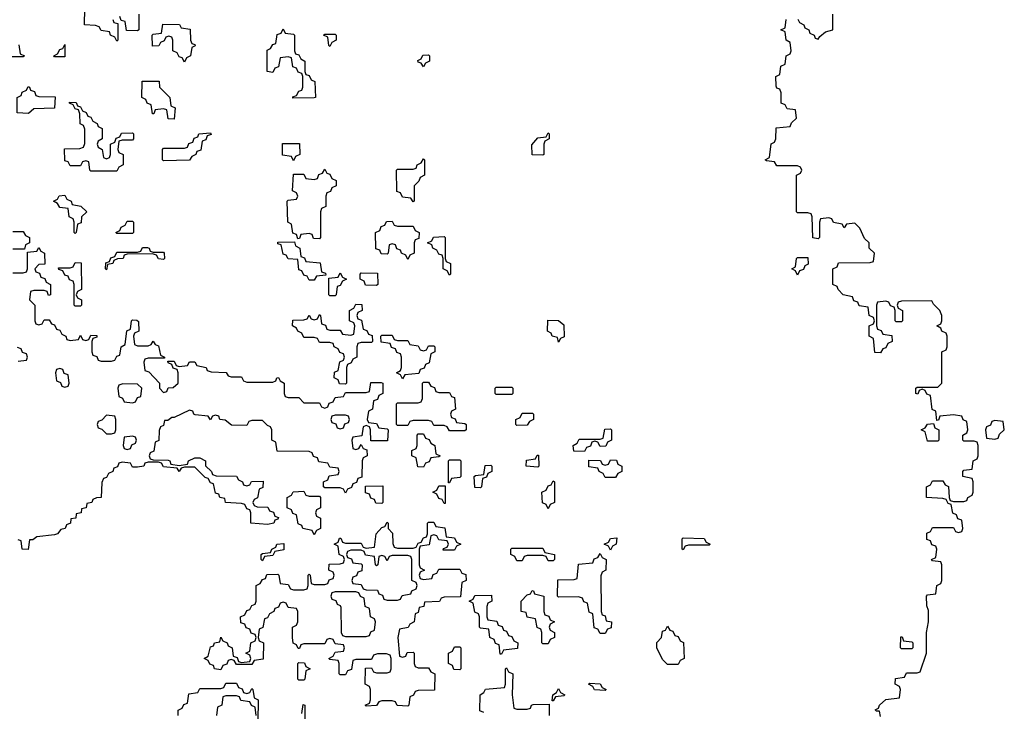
# Model space of a CAD drawing. Header units: inches. Extents: x 2773267 to 2867901, y 875810 to 985774.
# Tile 52 of 60: x 2803716 to 2807506, y 964926 to 967589. Entities that reach past the tile are written whole.
import ezdxf

# ---------------------------------------------------------------- set-up
doc = ezdxf.new("R2010")
doc.units = ezdxf.units.IN
doc.header["$MEASUREMENT"] = 0
doc.layers.add('C8906', color=7, linetype='Continuous')

msp = doc.modelspace()

# ---------------------------------------------------------------- linework, layer by layer
at = {"layer": 'C8906', "color": 6}
for points in [[(2804074, 967590), (2804078, 967578), (2804094, 967574), (2804094, 967510), (2804090, 967506), (2804082, 967522), (2804066, 967530), (2804062, 967542), (2804030, 967548), (2804022, 967562), (2804007.3, 967567.3), (2803966, 967570), (2803967.3, 967632.7)], [(2804174, 967610), (2804174, 967550), (2804170, 967546), (2804127.3, 967547.3), (2804122, 967582), (2804106, 967586), (2804102, 967602)], [(2807030, 964906), (2807026, 964926), (2807014, 964926), (2807008.4, 964931.6), (2807022, 964938), (2807026, 964950), (2807050, 964972), (2807102, 964978), (2807106, 965010), (2807102, 965022), (2807086, 965030), (2807087.3, 965052.7), (2807122, 965058), (2807130, 965074), (2807170, 965074), (2807182, 965078), (2807206, 965150), (2807206, 965230), (2807214, 965270), (2807214, 965314), (2807208.4, 965331.6), (2807206, 965370), (2807210, 965374), (2807242, 965378), (2807246, 965410), (2807262, 965418), (2807266, 965430), (2807266, 965490), (2807262, 965502), (2807230, 965506), (2807226, 965510), (2807242, 965518), (2807246, 965550), (2807242, 965562), (2807227.3, 965567.3), (2807222, 965582), (2807207.3, 965587.3), (2807208.4, 965611.6), (2807222, 965618), (2807230, 965634), (2807310, 965634), (2807318, 965618), (2807330, 965614), (2807342, 965618), (2807346, 965630), (2807342, 965662), (2807327.3, 965667.3), (2807322, 965682), (2807308.4, 965688.4), (2807302, 965722), (2807290, 965726), (2807282, 965742), (2807270, 965746), (2807206, 965750), (2807206, 965790), (2807222, 965798), (2807230, 965814), (2807270, 965814), (2807278, 965798), (2807291.6, 965791.6), (2807294, 965750), (2807298, 965738), (2807310, 965734), (2807350, 965734), (2807362, 965738), (2807366, 965750), (2807382, 965758), (2807386, 965770), (2807386, 965810), (2807382, 965822), (2807346, 965830), (2807346, 965850), (2807350, 965854), (2807382, 965858), (2807386, 965890), (2807402, 965898), (2807406, 965910), (2807406, 965950), (2807402, 965962), (2807390, 965966), (2807350, 965966), (2807346, 965970), (2807346, 965990), (2807362, 965998), (2807366, 966010), (2807362, 966042), (2807348, 966048), (2807342, 966062), (2807310, 966068), (2807258, 966062), (2807252.7, 966047.3), (2807246, 966046), (2807242, 966082), (2807228.4, 966088.4), (2807222, 966142), (2807207.3, 966147.3), (2807202, 966162), (2807190, 966166), (2807178, 966162), (2807172.7, 966147.3), (2807166, 966150), (2807166, 966170), (2807170, 966174), (2807250, 966174), (2807266, 966190), (2807266, 966310), (2807282, 966318), (2807286, 966330), (2807286, 966370), (2807282, 966382), (2807266, 966390), (2807262, 966402), (2807246, 966410), (2807262, 966418), (2807266, 966430), (2807266, 966450), (2807258, 966470), (2807234, 966494), (2807227.3, 966507.3), (2807110, 966506), (2807098, 966502), (2807094, 966490), (2807098, 966478), (2807114, 966470), (2807114, 966430), (2807110, 966426), (2807090, 966426), (2807086, 966430), (2807086, 966470), (2807082, 966482), (2807067.3, 966487.3), (2807062, 966502), (2807050, 966506), (2807018, 966502), (2807014, 966490), (2807014, 966410), (2807018, 966398), (2807032, 966392), (2807038, 966378), (2807072.7, 966372.7), (2807074, 966350), (2807058, 966342), (2807050, 966326), (2807038, 966322), (2807030, 966306), (2807007.3, 966307.3), (2807002, 966362), (2806986, 966370), (2806986, 966410), (2807002, 966418), (2807006, 966430), (2807002, 966442), (2806986, 966450), (2806982, 966482), (2806947.3, 966487.3), (2806942, 966502), (2806927.3, 966507.3), (2806922, 966522), (2806886, 966530), (2806866, 966550), (2806862, 966562), (2806846, 966570), (2806846, 966630), (2806862, 966638), (2806867.3, 966652.7), (2806990, 966654), (2807002, 966658), (2807006, 966690), (2806986, 966710), (2806986, 966730), (2806967.3, 966747.3), (2806950, 966786), (2806930, 966806), (2806898, 966802), (2806890, 966788), (2806882, 966802), (2806848.4, 966808.4), (2806842, 966822), (2806830, 966826), (2806798, 966822), (2806794, 966810), (2806794, 966750), (2806790, 966746), (2806768.9, 966748.9), (2806766, 966830), (2806762, 966842), (2806750, 966846), (2806710, 966846), (2806706, 966850), (2806706, 966990), (2806722, 966998), (2806726, 967010), (2806722, 967022), (2806710, 967026), (2806630, 967026), (2806622, 967042), (2806590, 967046), (2806586, 967050), (2806602, 967058), (2806608.4, 967111.6), (2806622, 967118), (2806626, 967130), (2806627.3, 967172.7), (2806682, 967178), (2806687.3, 967192.7), (2806706, 967210), (2806702, 967242), (2806670, 967246), (2806662, 967262), (2806647.3, 967267.3), (2806647.3, 967307.3), (2806642, 967322), (2806630, 967326), (2806627.3, 967332.7), (2806626, 967370), (2806642, 967378), (2806646, 967410), (2806662, 967418), (2806666, 967450), (2806682, 967458), (2806686, 967470), (2806682, 967502), (2806666, 967510), (2806662, 967542), (2806646, 967550), (2806662, 967558), (2806666, 967590)], [(2806711.6, 967591.6), (2806718, 967578), (2806734, 967570), (2806738, 967558), (2806754, 967550), (2806758, 967538), (2806774, 967530), (2806778, 967518), (2806790, 967514), (2806795.3, 967524.7), (2806818, 967542), (2806846, 967550), (2806846, 967610)], [(2803712.7, 967492.7), (2803718, 967458), (2803734, 967450), (2803730, 967446), (2803650, 967446)], [(2803690, 966774), (2803730, 966774), (2803738, 966758), (2803754, 966750), (2803754, 966730), (2803738, 966722), (2803734, 966706), (2803690, 966706)], [(2803690, 966614), (2803730, 966614), (2803742, 966618), (2803746, 966630), (2803746, 966694), (2803782, 966698), (2803790, 966712), (2803798, 966698), (2803812, 966690), (2803812.7, 966647.3), (2803790, 966646), (2803774, 966630), (2803778, 966618), (2803792.7, 966612.7), (2803798, 966598), (2803812.7, 966592.7), (2803818, 966578), (2803834, 966570), (2803834, 966530), (2803827.3, 966527.3), (2803822, 966542), (2803810, 966546), (2803770, 966546), (2803758, 966542), (2803754, 966510), (2803774, 966490), (2803774, 966430), (2803778, 966418), (2803790, 966414), (2803802, 966418), (2803810, 966434), (2803830, 966434), (2803838, 966418), (2803850, 966414), (2803858, 966398), (2803870, 966394), (2803878, 966378), (2803894, 966370), (2803898, 966358), (2803910, 966354), (2803942, 966358), (2803950, 966374), (2803958, 966358), (2803970, 966354), (2803982, 966358), (2803990, 966374), (2804012.7, 966372.7), (2804012.7, 966367.3), (2803998, 966362), (2803994, 966350), (2803994, 966310), (2803998, 966298), (2804012.7, 966292.7), (2804018, 966278), (2804030, 966274), (2804070, 966274), (2804082, 966278), (2804090, 966294), (2804102, 966298), (2804106, 966330), (2804122, 966338), (2804128.4, 966391.6), (2804142, 966398), (2804146, 966430), (2804150, 966434), (2804167.3, 966432.7), (2804172.7, 966427.3), (2804174, 966390), (2804158, 966382), (2804154, 966370), (2804158, 966338), (2804170, 966334), (2804210, 966334), (2804222, 966338), (2804230, 966352), (2804238, 966338), (2804250, 966334), (2804258, 966298), (2804274, 966290), (2804274, 966286), (2804210, 966286), (2804198, 966282), (2804194, 966270), (2804198, 966238), (2804212.7, 966232.7), (2804254, 966190), (2804254, 966170), (2804270, 966154), (2804282, 966158), (2804288, 966172), (2804307.3, 966172.7), (2804326, 966190), (2804326, 966230), (2804322, 966242), (2804307.3, 966247.3), (2804302, 966262), (2804287.3, 966267.3), (2804286, 966274), (2804310, 966274), (2804318, 966258), (2804330, 966254), (2804362, 966258), (2804370, 966272), (2804390, 966272), (2804398, 966258), (2804434, 966250), (2804438, 966238), (2804452.7, 966232.7), (2804511.1, 966231.1), (2804518, 966218), (2804530, 966214), (2804570, 966214), (2804578, 966198), (2804590, 966194), (2804690, 966194), (2804702, 966198), (2804706, 966210), (2804711.6, 966211.6), (2804718, 966198), (2804734, 966190), (2804734, 966150), (2804738, 966138), (2804750, 966134), (2804790, 966134), (2804810, 966114), (2804870, 966114), (2804878, 966098), (2804890, 966094), (2804902, 966098), (2804907.3, 966112.7), (2804922, 966118), (2804930, 966134), (2804962, 966138), (2804970, 966154), (2805050, 966154), (2805062, 966158), (2805067.3, 966192.7), (2805107.3, 966192.7), (2805114, 966190), (2805114, 966150), (2805098, 966142), (2805092.7, 966127.3), (2805078, 966122), (2805074, 966090), (2805058, 966082), (2805054, 966050), (2805058, 966038), (2805090, 966034), (2805098, 966018), (2805130, 966014), (2805134, 966010), (2805132, 965968), (2805067.3, 965967.3), (2805066, 966010), (2805062, 966022), (2805050, 966026), (2805038, 966022), (2805032.7, 965987.3), (2804998, 965982), (2804994, 965970), (2804998, 965938), (2805010, 965934), (2805022, 965938), (2805030, 965954), (2805038, 965938), (2805052.7, 965932.7), (2805054, 965910), (2805038, 965902), (2805034, 965890), (2805032.7, 965827.3), (2805018, 965822), (2805012.7, 965807.3), (2804998, 965802), (2804992.7, 965787.3), (2804978, 965782), (2804970, 965766), (2804962, 965782), (2804950, 965786), (2804890, 965786), (2804886, 965790), (2804886, 965810), (2804902, 965818), (2804907.3, 965832.7), (2804942, 965838), (2804946, 965850), (2804942, 965862), (2804910, 965866), (2804902, 965882), (2804867.3, 965887.3), (2804862, 965902), (2804847.3, 965907.3), (2804842, 965922), (2804830, 965926), (2804707.3, 965927.3), (2804702, 965962), (2804686, 965970), (2804686, 966010), (2804682, 966022), (2804670, 966026), (2804650, 966046), (2804610, 966046), (2804598, 966042), (2804590, 966026), (2804531.6, 966028.4), (2804507.3, 966047.3), (2804486, 966050), (2804482, 966062), (2804470, 966066), (2804458, 966062), (2804450, 966048), (2804442, 966062), (2804392, 966068), (2804386, 966070), (2804382, 966082), (2804370, 966086), (2804310, 966058), (2804302, 966058), (2804286, 966046), (2804274, 966046), (2804270, 966026), (2804258, 966022), (2804252.7, 966007.3), (2804251.6, 965968.4), (2804238, 965962), (2804232.7, 965927.3), (2804218, 965922), (2804214, 965910), (2804218, 965898), (2804230, 965894), (2804287.3, 965892.7), (2804294, 965890), (2804298, 965878), (2804330, 965872), (2804362, 965878), (2804366, 965890), (2804390, 965902), (2804410, 965902), (2804431, 965890), (2804431.6, 965871.6), (2804454, 965850), (2804458, 965838), (2804472.7, 965832.7), (2804550, 965832), (2804558, 965818), (2804574, 965810), (2804578, 965798), (2804590, 965794), (2804602, 965798), (2804608.4, 965811.6), (2804652.7, 965812.7), (2804651.6, 965788.4), (2804638, 965782), (2804632, 965748), (2804618, 965742), (2804614, 965730), (2804618, 965718), (2804630, 965714), (2804671.6, 965711.6), (2804678, 965698), (2804692.7, 965692.7), (2804698, 965678), (2804712.7, 965672.7), (2804710, 965666), (2804698, 965662), (2804694, 965650), (2804670, 965646), (2804606, 965650), (2804606, 965690), (2804602, 965702), (2804590, 965706), (2804582, 965722), (2804570, 965726), (2804508, 965730), (2804506, 965746), (2804486, 965750), (2804482, 965762), (2804470, 965766), (2804462, 965802), (2804450, 965806), (2804442, 965822), (2804430, 965826), (2804390, 965866), (2804350, 965866), (2804338, 965862), (2804330, 965849), (2804322, 965862), (2804270, 965868), (2804262, 965882), (2804250, 965886), (2804210, 965886), (2804198, 965882), (2804194, 965870), (2804170, 965866), (2804150, 965866), (2804142, 965882), (2804110, 965886), (2804098, 965882), (2804092, 965868), (2804078, 965862), (2804074, 965850), (2804058, 965842), (2804050, 965826), (2804038, 965822), (2804032.7, 965807.3), (2804030, 965749), (2804011.6, 965748.4), (2803998, 965742), (2803994, 965730), (2803974, 965726), (2803972, 965710), (2803954, 965706), (2803952, 965690), (2803934, 965686), (2803932, 965670), (2803912.7, 965667.3), (2803911.3, 965650), (2803896, 965644), (2803890.8, 965630), (2803874.4, 965625.6), (2803862, 965610), (2803850, 965606), (2803782, 965598), (2803766, 965586), (2803754, 965586), (2803748.9, 965548.9), (2803726, 965550), (2803722, 965582), (2803710, 965586)], [(2803710, 966274), (2803742, 966278), (2803746, 966290), (2803742, 966302), (2803727.3, 966307.3), (2803722, 966322), (2803707.3, 966327.3)], [(2805502, 964922), (2805487.3, 964927.3), (2805488, 964990), (2805502, 964998), (2805508.4, 965011.6), (2805582, 965018), (2805586, 965030), (2805586, 965090), (2805590, 965094), (2805598, 965078), (2805614, 965070), (2805612, 964990), (2805618, 964938), (2805630, 964934), (2805670, 964934), (2805682, 964938), (2805686, 964950), (2805692.7, 964952.7), (2805754, 964954), (2805754, 964910)], [(2804326, 964910), (2804326, 964930), (2804342, 964938), (2804347.3, 964952.7), (2804362, 964958), (2804367.3, 964992.7), (2804402, 964998), (2804410, 965014), (2804490, 965014), (2804502, 965018), (2804510, 965034), (2804550, 965034), (2804558, 965018), (2804572.7, 965012.7), (2804578, 964998), (2804590, 964994), (2804602, 964998), (2804610, 965014), (2804614, 965010), (2804618, 964978), (2804634, 964970), (2804632.7, 964887.3)], [(2804626, 964910), (2804622, 964942), (2804608, 964948), (2804602, 964962), (2804567.3, 964967.3), (2804562, 964982), (2804550, 964986), (2804510, 964986), (2804498, 964982), (2804494, 964950), (2804478, 964942), (2804474, 964910)], [(2804802, 964918), (2804807.3, 964952.7), (2804814, 964950), (2804814, 964870)]]:
    msp.add_lwpolyline(points, dxfattribs=at)
for points in [[(2804350, 967426), (2804342, 967442), (2804330, 967446), (2804322, 967462), (2804306, 967470), (2804306, 967510), (2804302, 967522), (2804290, 967526), (2804278, 967522), (2804272.7, 967507.3), (2804258, 967502), (2804252, 967488), (2804227.3, 967487.3), (2804226, 967530), (2804230, 967534), (2804262, 967538), (2804267.3, 967572.7), (2804331.1, 967571.1), (2804338, 967558), (2804372.7, 967552.7), (2804374, 967510), (2804378, 967498), (2804390, 967494), (2804391.1, 967488.9), (2804378, 967482), (2804374, 967450), (2804358, 967442)], [(2804767.3, 967287.3), (2804767.3, 967292.7), (2804782, 967298), (2804790, 967314), (2804802, 967318), (2804806, 967330), (2804806, 967370), (2804802, 967382), (2804787.3, 967387.3), (2804782, 967402), (2804767.3, 967407.3), (2804762, 967442), (2804750, 967446), (2804718, 967442), (2804712.7, 967407.3), (2804698, 967402), (2804690, 967386), (2804668, 967390), (2804668.4, 967471.6), (2804682, 967478), (2804690, 967494), (2804702, 967498), (2804707.3, 967532.7), (2804722, 967538), (2804730, 967554), (2804738, 967538), (2804770, 967534), (2804774, 967530), (2804774, 967470), (2804778, 967458), (2804790, 967454), (2804798, 967438), (2804814, 967430), (2804814, 967390), (2804818, 967378), (2804830, 967374), (2804838, 967358), (2804851.6, 967351.6), (2804854, 967290), (2804850, 967288)], [(2804910, 967486), (2804906, 967490), (2804902, 967522), (2804886, 967530), (2804890, 967534), (2804930, 967534), (2804934, 967530), (2804934, 967510), (2804918, 967502)], [(2803850, 967446), (2803848, 967450), (2803862, 967458), (2803870, 967474), (2803882, 967478), (2803890, 967494), (2803890, 967446)], [(2805270, 967408), (2805262, 967422), (2805250, 967426), (2805248.4, 967431.6), (2805262, 967438), (2805267.3, 967452.7), (2805290, 967454), (2805294, 967450), (2805294, 967430), (2805278, 967422)], [(2803750, 967228), (2803706, 967230), (2803706, 967290), (2803722, 967298), (2803726, 967310), (2803742, 967318), (2803748.4, 967331.6), (2803754, 967330), (2803758, 967318), (2803772.7, 967312.7), (2803778, 967298), (2803790, 967294), (2803852.7, 967292.7), (2803850, 967248), (2803770, 967246)], [(2804310, 967206), (2804287.3, 967207.3), (2804282, 967242), (2804270, 967246), (2804238, 967242), (2804232.7, 967227.3), (2804227.3, 967227.3), (2804222, 967262), (2804207.3, 967267.3), (2804202, 967282), (2804186, 967290), (2804187.3, 967352.7), (2804252.7, 967352.7), (2804254, 967330), (2804294, 967290), (2804298, 967258), (2804314, 967250)], [(2804050, 967054), (2804062, 967058), (2804066, 967070), (2804066, 967110), (2804082, 967118), (2804087.3, 967132.7), (2804102, 967138), (2804107.3, 967152.7), (2804150, 967154), (2804154, 967150), (2804154, 967130), (2804150, 967126), (2804110, 967126), (2804098, 967122), (2804094, 967090), (2804098, 967078), (2804114, 967070), (2804114, 967030), (2804098, 967022), (2804090, 967006), (2803990, 967006), (2803986, 967010), (2803982, 967042), (2803970, 967046), (2803958, 967042), (2803950, 967026), (2803910, 967026), (2803902, 967042), (2803890, 967046), (2803888, 967092), (2803947.3, 967092.7), (2803962, 967098), (2803967.3, 967112.7), (2803967.3, 967167.3), (2803962, 967182), (2803948.4, 967188.4), (2803947.3, 967227.3), (2803942, 967242), (2803930, 967246), (2803922, 967262), (2803908, 967268), (2803908, 967272), (2803934, 967270), (2803938, 967258), (2803950, 967254), (2803958, 967238), (2803972, 967232), (2803978, 967218), (2803990, 967214), (2803998, 967198), (2804014, 967190), (2804018, 967178), (2804034, 967170), (2804034, 967130), (2804018, 967122), (2804014, 967110), (2804018, 967098), (2804034, 967090), (2804038, 967058)], [(2804270, 967046), (2804266, 967050), (2804266, 967090), (2804270, 967094), (2804350, 967094), (2804362, 967098), (2804367.3, 967112.7), (2804382, 967118), (2804387.3, 967132.7), (2804402, 967138), (2804406, 967150), (2804450, 967154), (2804452.7, 967147.3), (2804438, 967142), (2804432.7, 967127.3), (2804418, 967122), (2804412.7, 967087.3), (2804398, 967082), (2804394, 967070), (2804378, 967062), (2804370, 967048.7)], [(2805730, 967068), (2805688.9, 967068.9), (2805687.3, 967107.3), (2805710, 967134), (2805742, 967138), (2805750, 967154), (2805754, 967150), (2805754, 967130), (2805738, 967122), (2805734, 967110), (2805734, 967070)], [(2804770, 967046), (2804762, 967062), (2804727.3, 967067.3), (2804727.3, 967112.7), (2804792.7, 967112.7), (2804794, 967070), (2804778, 967062)], [(2805230, 966888), (2805222, 966902), (2805190, 966906), (2805182, 966922), (2805167.3, 966927.3), (2805166, 967010), (2805170, 967014), (2805230, 967014), (2805242, 967018), (2805246, 967030), (2805262, 967038), (2805270, 967054), (2805274, 967050), (2805274, 966990), (2805258, 966982), (2805252.7, 966967.3), (2805234, 966950), (2805234, 966890)], [(2804870, 966746), (2804847.3, 966747.3), (2804842, 966762), (2804830, 966766), (2804798, 966762), (2804792.7, 966747.3), (2804786, 966746), (2804782, 966762), (2804767.3, 966767.3), (2804762, 966802), (2804748, 966810), (2804746, 966890), (2804750, 966894), (2804782, 966898), (2804786, 966910), (2804782, 966922), (2804766, 966930), (2804770, 966994), (2804810, 966994), (2804818, 966978), (2804850, 966974), (2804862, 966978), (2804867.3, 966992.7), (2804882, 966998), (2804890, 967014), (2804898, 966998), (2804910, 966994), (2804918, 966978), (2804934, 966970), (2804934, 966950), (2804918, 966942), (2804912.7, 966927.3), (2804898, 966922), (2804894, 966910), (2804894, 966870), (2804878, 966862), (2804874, 966850), (2804874, 966750)], [(2803930, 966766), (2803926, 966770), (2803926, 966810), (2803922, 966822), (2803906, 966830), (2803902, 966862), (2803870, 966866), (2803862, 966882), (2803846, 966890), (2803862, 966898), (2803868.4, 966911.6), (2803890, 966914), (2803898, 966898), (2803914, 966890), (2803918, 966878), (2803951.6, 966871.6), (2803974, 966850), (2803954, 966830), (2803952.7, 966807.3), (2803938, 966802), (2803934, 966770)], [(2804090, 966766), (2804086, 966770), (2804102, 966778), (2804106, 966790), (2804122, 966798), (2804130, 966814), (2804150, 966814), (2804154, 966810), (2804154, 966770), (2804150, 966766)], [(2805170, 966794), (2805230, 966794), (2805238, 966778), (2805254, 966770), (2805252.7, 966747.3), (2805238, 966742), (2805234, 966730), (2805234, 966690), (2805218, 966682), (2805210, 966666), (2805202, 966682), (2805186, 966690), (2805182, 966702), (2805167.3, 966707.3), (2805162, 966722), (2805150, 966726), (2805138, 966722), (2805134, 966690), (2805130, 966686), (2805107.3, 966687.3), (2805102, 966702), (2805087.3, 966707.3), (2805086, 966770), (2805102, 966778), (2805107.3, 966792.7), (2805122, 966798), (2805127.3, 966812.7), (2805150, 966814), (2805158, 966798)], [(2805370, 966606), (2805362, 966622), (2805346, 966630), (2805346, 966670), (2805342, 966682), (2805330, 966686), (2805322, 966702), (2805306, 966710), (2805302, 966722), (2805286, 966730), (2805302, 966738), (2805308.4, 966751.6), (2805350, 966754), (2805354, 966750), (2805354, 966670), (2805358, 966658), (2805374, 966650), (2805374, 966610)], [(2804830, 966586), (2804822, 966602), (2804810, 966606), (2804802, 966622), (2804790, 966626), (2804786, 966666), (2804750, 966668), (2804742, 966682), (2804730, 966686), (2804722, 966722), (2804710, 966726), (2804710, 966732), (2804774, 966734), (2804778, 966718), (2804794, 966710), (2804798, 966678), (2804812.7, 966672.7), (2804818, 966658), (2804872.7, 966652.7), (2804878, 966618), (2804892.7, 966612.7), (2804894, 966606), (2804858, 966602), (2804850, 966586)], [(2804230, 966694), (2804270, 966694), (2804272, 966690), (2804274, 966670), (2804270, 966666), (2804250, 966668), (2804242, 966682), (2804227.3, 966687.3), (2804130, 966686), (2804118, 966682), (2804114, 966670), (2804092, 966668), (2804078, 966662), (2804074, 966650), (2804054, 966646), (2804050, 966626), (2804046, 966630), (2804047.3, 966652.7), (2804062, 966658), (2804067.3, 966672.7), (2804082, 966678), (2804090, 966694), (2804170, 966694), (2804182, 966698), (2804188.4, 966711.6), (2804208.4, 966711.6), (2804214, 966710), (2804218, 966698)], [(2803930, 966486), (2803926, 966490), (2803926, 966570), (2803922, 966582), (2803907.3, 966587.3), (2803902, 966602), (2803890, 966606), (2803882, 966622), (2803867.3, 966627.3), (2803866, 966634), (2803910, 966634), (2803922, 966638), (2803930, 966654), (2803952.7, 966652.7), (2803954, 966550), (2803938, 966542), (2803934, 966530), (2803938, 966518), (2803954, 966510), (2803954, 966490), (2803950, 966486)], [(2806710, 966606), (2806702, 966622), (2806688, 966630), (2806702, 966638), (2806706, 966670), (2806710, 966674), (2806750, 966674), (2806751.6, 966648.4), (2806738, 966642), (2806732.7, 966627.3), (2806718, 966622)], [(2804910, 966526), (2804906, 966530), (2804906, 966594), (2804942, 966598), (2804950, 966614), (2804958, 966598), (2804974, 966590), (2804958, 966582), (2804950, 966566), (2804938, 966562), (2804934, 966530), (2804930, 966526)], [(2805090, 966566), (2805047.3, 966567.3), (2805042, 966582), (2805026, 966590), (2805026, 966610), (2805030, 966614), (2805092.7, 966612.7), (2805094, 966570)], [(2804970, 966186), (2804947.3, 966187.3), (2804942, 966202), (2804926, 966210), (2804928.4, 966231.6), (2804942, 966238), (2804948.4, 966271.6), (2804962, 966278), (2804966, 966290), (2804962, 966302), (2804948, 966308), (2804942, 966322), (2804926, 966330), (2804922, 966342), (2804910, 966346), (2804870, 966346), (2804862, 966362), (2804850, 966366), (2804810, 966366), (2804802, 966382), (2804786, 966390), (2804782, 966402), (2804766, 966410), (2804767.3, 966432.7), (2804810, 966434), (2804822, 966438), (2804830, 966452), (2804838, 966438), (2804850, 966434), (2804862, 966438), (2804870, 966454), (2804874, 966450), (2804878, 966418), (2804892.7, 966412.7), (2804898, 966398), (2804910, 966394), (2804950, 966394), (2804958, 966378), (2804990, 966374), (2805002, 966378), (2805006, 966410), (2805002, 966422), (2804986, 966430), (2804986, 966470), (2805002, 966478), (2805010, 966494), (2805032.7, 966492.7), (2805034, 966470), (2805018, 966462), (2805014, 966450), (2805018, 966438), (2805031.6, 966431.6), (2805038, 966398), (2805052, 966392), (2805058, 966378), (2805072.7, 966372.7), (2805074, 966350), (2805070, 966346), (2805030, 966346), (2805018, 966342), (2805014, 966330), (2805014, 966290), (2804998, 966282), (2804992, 966268), (2804978, 966262), (2804974, 966250), (2804974, 966190)], [(2805790, 966348), (2805786, 966366), (2805766, 966370), (2805762, 966382), (2805748, 966390), (2805748.4, 966431.6), (2805790, 966431.3), (2805810, 966414), (2805811.6, 966368.4), (2805798, 966362)], [(2805170, 966354), (2805210, 966354), (2805218, 966338), (2805250, 966334), (2805258, 966318), (2805270, 966314), (2805282, 966318), (2805290, 966334), (2805310, 966334), (2805314, 966330), (2805314, 966310), (2805298, 966302), (2805292.7, 966267.3), (2805278, 966262), (2805272.7, 966247.3), (2805258, 966242), (2805252.7, 966227.3), (2805198, 966222), (2805190, 966206), (2805182, 966222), (2805166, 966230), (2805182, 966238), (2805186, 966250), (2805186, 966290), (2805182, 966302), (2805167.3, 966307.3), (2805162, 966322), (2805147.3, 966327.3), (2805142, 966342), (2805107.3, 966347.3), (2805106, 966370), (2805110, 966374), (2805150, 966374), (2805158, 966358)], [(2803870, 966246), (2803858, 966242), (2803854, 966230), (2803858, 966198), (2803872.7, 966192.7), (2803878, 966178), (2803890, 966174), (2803902, 966178), (2803906, 966190), (2803902, 966222), (2803887.3, 966227.3), (2803882, 966242)], [(2804112.7, 966187.3), (2804098, 966182), (2804094, 966170), (2804098, 966138), (2804112, 966132), (2804118, 966118), (2804150, 966114), (2804162, 966118), (2804170, 966134), (2804182, 966138), (2804186, 966170), (2804170, 966186)], [(2805330, 966154), (2805370, 966154), (2805378, 966138), (2805390, 966134), (2805394, 966090), (2805378, 966082), (2805374, 966070), (2805378, 966058), (2805392.7, 966052.7), (2805398, 966038), (2805430, 966034), (2805434, 966030), (2805434, 966010), (2805430, 966006), (2805370, 966006), (2805362, 966022), (2805350, 966026), (2805310, 966026), (2805302, 966042), (2805290, 966046), (2805230, 966046), (2805218, 966042), (2805210, 966026), (2805170, 966026), (2805166, 966030), (2805166, 966110), (2805170, 966114), (2805250, 966114), (2805262, 966118), (2805266, 966130), (2805266, 966190), (2805270, 966194), (2805290, 966194), (2805298, 966178), (2805312.7, 966172.7), (2805318, 966158)], [(2805550, 966146), (2805546, 966150), (2805546, 966170), (2805550, 966174), (2805610, 966174), (2805614, 966170), (2805614, 966150), (2805610, 966146)], [(2805630, 966026), (2805626, 966030), (2805626, 966050), (2805642, 966058), (2805650, 966074), (2805690, 966074), (2805694, 966070), (2805694, 966050), (2805678, 966042), (2805670, 966028)], [(2804050, 966066), (2804032.7, 966047.3), (2804018, 966042), (2804014, 966030), (2804018, 966018), (2804032.7, 966012.7), (2804050, 965994), (2804070, 965994), (2804082, 965998), (2804086, 966010), (2804086, 966050), (2804082, 966062)], [(2804970, 966066), (2804930, 966066), (2804918, 966062), (2804914, 966050), (2804918, 966038), (2804932.7, 966032.7), (2804938, 966018), (2804950, 966014), (2804962, 966018), (2804967.3, 966032.7), (2804982, 966038), (2804986, 966050), (2804982, 966062)], [(2807210, 965966), (2807202, 966002), (2807186, 966010), (2807202, 966018), (2807210, 966032), (2807234, 966034), (2807238, 966018), (2807254, 966010), (2807254, 965970), (2807250, 965966)], [(2807470, 966046), (2807458, 966042), (2807452.7, 966027.3), (2807438, 966022), (2807434, 966010), (2807438, 965978), (2807470, 965974), (2807482, 965978), (2807487.3, 965992.7), (2807506, 966010), (2807502, 966042)], [(2805950, 965946), (2805942, 965962), (2805930, 965966), (2805918, 965962), (2805912.7, 965947.3), (2805898, 965942), (2805890, 965926), (2805848.4, 965928.4), (2805846, 965950), (2805862, 965958), (2805870, 965974), (2805950, 965974), (2805962, 965978), (2805968, 966012), (2805990, 966014), (2805994, 966010), (2805994, 965970), (2805978, 965962), (2805972.7, 965947.3)], [(2804150, 965986), (2804118, 965982), (2804114, 965950), (2804118, 965938), (2804130, 965934), (2804142, 965938), (2804147.3, 965952.7), (2804162, 965958), (2804166, 965970), (2804162, 965982)], [(2805270, 965866), (2805248, 965868), (2805242, 965902), (2805226, 965910), (2805226, 965930), (2805242, 965938), (2805246, 965950), (2805246, 965990), (2805250, 965994), (2805270, 965994), (2805278, 965978), (2805292.7, 965972.7), (2805298, 965958), (2805314, 965950), (2805318, 965918), (2805334, 965910), (2805330, 965906), (2805298, 965902), (2805292.7, 965887.3), (2805278, 965882)], [(2805366, 965806), (2805366, 965890), (2805370, 965894), (2805410, 965894), (2805414, 965890), (2805414, 965830), (2805410, 965826), (2805378, 965822), (2805370, 965806)], [(2805710, 965866), (2805666, 965870), (2805667.3, 965892.7), (2805702, 965898), (2805707.3, 965912.7), (2805712.7, 965912.7), (2805714, 965870)], [(2805970, 965826), (2805962, 965842), (2805946, 965850), (2805942, 965862), (2805907.3, 965867.3), (2805907.3, 965892.7), (2805952, 965892), (2805958, 965878), (2805970, 965874), (2805982, 965878), (2805990, 965894), (2806012.7, 965892.7), (2806018, 965878), (2806034, 965870), (2806034, 965850), (2806018, 965842), (2806010, 965826)], [(2805490, 965786), (2805467.3, 965787.3), (2805466, 965830), (2805470, 965834), (2805502, 965838), (2805507.3, 965872.7), (2805530, 965874), (2805534, 965870), (2805534, 965850), (2805518, 965842), (2805512.7, 965827.3), (2805498, 965822), (2805494, 965790)], [(2805750, 965706), (2805742, 965722), (2805728.4, 965728.4), (2805726, 965770), (2805742, 965778), (2805750, 965794), (2805762, 965798), (2805770, 965814), (2805774, 965810), (2805774, 965730), (2805758, 965722)], [(2804830, 965754), (2804870, 965754), (2804874, 965750), (2804874, 965710), (2804858, 965702), (2804854, 965690), (2804858, 965678), (2804874, 965670), (2804874, 965630), (2804858, 965622), (2804850, 965606), (2804842, 965622), (2804806, 965630), (2804802, 965642), (2804788.4, 965648.4), (2804782, 965682), (2804767.3, 965687.3), (2804762, 965702), (2804746, 965710), (2804746, 965750), (2804762, 965758), (2804768.4, 965771.6), (2804810, 965774), (2804818, 965758)], [(2805110, 965726), (2805087.3, 965727.3), (2805082, 965742), (2805067.3, 965747.3), (2805062, 965762), (2805047.3, 965767.3), (2805047.3, 965792.7), (2805114, 965794), (2805114, 965730)], [(2805350, 965726), (2805342, 965742), (2805330, 965746), (2805322, 965762), (2805306, 965770), (2805322, 965778), (2805330, 965794), (2805354, 965794), (2805354, 965726)], [(2805346, 965546), (2805347.3, 965552.7), (2805362, 965558), (2805366, 965570), (2805362, 965582), (2805330, 965586), (2805322, 965602), (2805310, 965606), (2805298, 965602), (2805292.7, 965567.3), (2805258, 965562), (2805254, 965550), (2805254, 965490), (2805258, 965478), (2805274, 965470), (2805258, 965462), (2805254, 965450), (2805258, 965438), (2805270, 965434), (2805302, 965438), (2805307.3, 965452.7), (2805322, 965458), (2805330, 965474), (2805410, 965474), (2805418, 965458), (2805432.7, 965452.7), (2805434, 965430), (2805418, 965422), (2805412.7, 965367.3), (2805350, 965366), (2805338, 965362), (2805331.6, 965348.4), (2805274, 965346), (2805272, 965330), (2805254, 965326), (2805250, 965306), (2805238, 965302), (2805234, 965270), (2805218, 965262), (2805211.6, 965248.4), (2805178, 965242), (2805172, 965210), (2805178, 965138), (2805190, 965134), (2805202, 965138), (2805207.3, 965152.7), (2805230, 965154), (2805234, 965150), (2805234, 965110), (2805238, 965098), (2805250, 965094), (2805290, 965094), (2805298, 965078), (2805314, 965070), (2805312.7, 965007.3), (2805250, 965006), (2805238, 965002), (2805232, 964988), (2805218, 964982), (2805214, 964950), (2805210, 964946), (2805168.4, 964948.4), (2805162, 964962), (2805150, 964966), (2805110, 964966), (2805098, 964962), (2805090, 964948), (2805050, 964946), (2805046, 964950), (2805062, 964958), (2805066, 964970), (2805066, 965010), (2805062, 965022), (2805046, 965030), (2805047.3, 965092.7), (2805070, 965094), (2805078, 965078), (2805090, 965074), (2805130, 965074), (2805142, 965078), (2805146, 965090), (2805146, 965130), (2805142, 965142), (2805127.3, 965147.3), (2805092.7, 965147.3), (2805078, 965142), (2805070, 965126), (2805010, 965126), (2804998, 965122), (2804992.7, 965087.3), (2804978, 965082), (2804970, 965066), (2804950, 965066), (2804946, 965070), (2804946, 965110), (2804942, 965122), (2804910, 965126), (2804906, 965130), (2804922, 965138), (2804930, 965154), (2804962, 965158), (2804966, 965170), (2804962, 965182), (2804930, 965186), (2804922, 965202), (2804910, 965206), (2804898, 965202), (2804890, 965186), (2804810, 965186), (2804798, 965182), (2804792.7, 965167.3), (2804787.3, 965167.3), (2804782, 965182), (2804768.4, 965188.4), (2804766, 965210), (2804766, 965250), (2804782, 965258), (2804786, 965270), (2804786, 965310), (2804782, 965322), (2804750, 965326), (2804742, 965342), (2804730, 965346), (2804718, 965342), (2804712.7, 965327.3), (2804698, 965322), (2804694, 965310), (2804678, 965302), (2804670, 965286), (2804658, 965282), (2804651.6, 965248.4), (2804638, 965242), (2804634, 965210), (2804638, 965198), (2804654, 965190), (2804652.7, 965127.3), (2804618, 965122), (2804610, 965106), (2804550, 965106), (2804542, 965122), (2804530, 965126), (2804518, 965122), (2804512.7, 965107.3), (2804498, 965102), (2804490, 965086), (2804466, 965090), (2804462, 965102), (2804447.3, 965107.3), (2804442, 965122), (2804426, 965130), (2804442, 965138), (2804450, 965174), (2804462, 965178), (2804466, 965190), (2804486, 965194), (2804490, 965212), (2804498, 965198), (2804514, 965190), (2804518, 965178), (2804534, 965170), (2804538, 965138), (2804552.7, 965132.7), (2804558, 965118), (2804570, 965114), (2804602, 965118), (2804606, 965130), (2804602, 965142), (2804586, 965150), (2804602, 965158), (2804606, 965190), (2804622, 965198), (2804626, 965210), (2804622, 965222), (2804607.3, 965227.3), (2804602, 965242), (2804588, 965248), (2804582, 965262), (2804567.3, 965267.3), (2804566, 965290), (2804582, 965298), (2804590, 965314), (2804602, 965318), (2804610, 965334), (2804622, 965338), (2804626, 965350), (2804626, 965410), (2804642, 965418), (2804650, 965434), (2804662, 965438), (2804667.3, 965452.7), (2804710, 965454), (2804714, 965450), (2804718, 965418), (2804750, 965414), (2804758, 965398), (2804770, 965394), (2804810, 965394), (2804822, 965398), (2804826, 965410), (2804826, 965450), (2804830, 965454), (2804834, 965450), (2804838, 965418), (2804850, 965414), (2804890, 965414), (2804902, 965418), (2804907.3, 965432.7), (2804922, 965438), (2804926, 965450), (2804922, 965462), (2804906, 965470), (2804907.3, 965492.7), (2804950, 965494), (2804962, 965498), (2804966, 965510), (2804962, 965522), (2804946, 965530), (2804942, 965562), (2804926, 965570), (2804942, 965578), (2804947.3, 965592.7), (2804952.7, 965592.7), (2804958, 965578), (2804970, 965574), (2805030, 965574), (2805038, 965558), (2805050, 965554), (2805082, 965558), (2805088, 965610), (2805110, 965634), (2805122, 965638), (2805130, 965654), (2805134, 965650), (2805134, 965630), (2805151.6, 965611.6), (2805152.7, 965572.7), (2805158, 965558), (2805170, 965554), (2805230, 965554), (2805242, 965558), (2805250, 965574), (2805262, 965578), (2805270, 965594), (2805282, 965598), (2805286, 965610), (2805286, 965650), (2805290, 965654), (2805310, 965654), (2805318, 965638), (2805352.7, 965632.7), (2805358, 965598), (2805390, 965594), (2805398, 965578), (2805414, 965570), (2805398, 965562), (2805390, 965546)], [(2805990, 965546), (2805982, 965562), (2805966, 965570), (2805982, 965578), (2805990, 965592), (2806014, 965594), (2806012, 965570), (2805998, 965562)], [(2806270, 965548), (2806266, 965550), (2806266, 965590), (2806270, 965594), (2806351.1, 965591.1), (2806358, 965578), (2806374, 965570), (2806370, 965566), (2806290, 965566), (2806278, 965562)], [(2804650, 965506), (2804646, 965510), (2804646, 965530), (2804650, 965534), (2804682, 965538), (2804686, 965550), (2804702, 965558), (2804706, 965570), (2804732.7, 965572.7), (2804732.7, 965547.3), (2804698, 965542), (2804690, 965526), (2804658, 965522)], [(2805030, 965546), (2804990, 965546), (2804978, 965542), (2804974, 965530), (2804978, 965518), (2804992.7, 965512.7), (2804998, 965498), (2805030, 965494), (2805034, 965490), (2805032.7, 965467.3), (2805018, 965462), (2805012.7, 965447.3), (2804998, 965442), (2804994, 965430), (2804998, 965418), (2805030, 965414), (2805038, 965398), (2805050, 965394), (2805092.7, 965392.7), (2805098, 965378), (2805112.7, 965372.7), (2805118, 965358), (2805130, 965354), (2805170, 965354), (2805182, 965358), (2805188.4, 965371.6), (2805222, 965378), (2805226, 965390), (2805242, 965398), (2805246, 965410), (2805242, 965422), (2805226, 965430), (2805226, 965510), (2805222, 965522), (2805210, 965526), (2805150, 965526), (2805138, 965522), (2805130, 965506), (2805122, 965522), (2805110, 965526), (2805098, 965522), (2805094, 965490), (2805090, 965486), (2805086, 965490), (2805082, 965522), (2805047.3, 965527.3), (2805042, 965542)], [(2805750, 965506), (2805742, 965522), (2805730, 965526), (2805670, 965526), (2805658, 965522), (2805650, 965506), (2805630, 965506), (2805622, 965522), (2805606, 965530), (2805606, 965550), (2805610, 965554), (2805730, 965554), (2805738, 965538), (2805774, 965530), (2805774, 965510), (2805770, 965506)], [(2805950, 965226), (2805942, 965242), (2805927.3, 965247.3), (2805922, 965302), (2805908.4, 965308.4), (2805902, 965342), (2805888, 965348), (2805882, 965362), (2805867.3, 965367.3), (2805790, 965366), (2805786, 965370), (2805787.3, 965432.7), (2805850, 965434), (2805862, 965438), (2805867.3, 965492.7), (2805922, 965498), (2805927.3, 965512.7), (2805942, 965518), (2805950, 965534), (2805958, 965518), (2805974, 965510), (2805972, 965470), (2805958, 965462), (2805952.7, 965447.3), (2805954, 965310), (2805958, 965298), (2805970, 965294), (2805974, 965274), (2805994, 965270), (2805992.7, 965247.3), (2805978, 965242), (2805970, 965226)], [(2805730, 965186), (2805726, 965190), (2805726, 965230), (2805722, 965242), (2805708.4, 965248.4), (2805702, 965282), (2805670, 965288), (2805666, 965306), (2805646, 965310), (2805646, 965350), (2805670, 965374), (2805682, 965378), (2805688.4, 965391.6), (2805694, 965390), (2805698, 965378), (2805734, 965370), (2805734, 965310), (2805738, 965298), (2805752.7, 965292.7), (2805758, 965278), (2805774, 965270), (2805758, 965262), (2805754, 965250), (2805758, 965238), (2805774, 965230), (2805774, 965210), (2805758, 965202), (2805750, 965186)], [(2805010, 965386), (2804930, 965386), (2804918, 965382), (2804914, 965370), (2804918, 965358), (2804932.7, 965352.7), (2804938, 965338), (2804950, 965334), (2804952.7, 965327.3), (2804954, 965230), (2804958, 965218), (2804970, 965214), (2805050, 965214), (2805062, 965218), (2805067.3, 965232.7), (2805082, 965238), (2805086, 965270), (2805082, 965282), (2805066, 965290), (2805062, 965322), (2805046, 965330), (2805042, 965362), (2805028, 965368), (2805022, 965382)], [(2805566, 965146), (2805562, 965182), (2805547.3, 965187.3), (2805542, 965202), (2805526, 965210), (2805522, 965242), (2805490, 965246), (2805486, 965250), (2805486, 965290), (2805482, 965302), (2805467.3, 965307.3), (2805462, 965342), (2805446, 965350), (2805462, 965358), (2805468, 965372), (2805532.7, 965372.7), (2805534, 965350), (2805518, 965342), (2805514, 965330), (2805514, 965290), (2805518, 965278), (2805552.7, 965272.7), (2805558, 965258), (2805572.7, 965252.7), (2805578, 965238), (2805590, 965234), (2805598, 965218), (2805610, 965214), (2805618, 965198), (2805634, 965190), (2805632.7, 965167.3), (2805578, 965162), (2805570, 965146)], [(2806210, 965106), (2806190, 965126), (2806168, 965170), (2806168.4, 965191.6), (2806186, 965210), (2806190, 965234), (2806202, 965238), (2806210, 965254), (2806218, 965238), (2806230, 965234), (2806238, 965218), (2806250, 965214), (2806258, 965198), (2806271.6, 965191.6), (2806274, 965130), (2806258, 965122), (2806250, 965106)], [(2807110, 965166), (2807106, 965170), (2807107.3, 965212.7), (2807112.7, 965212.7), (2807118, 965198), (2807150, 965194), (2807154, 965190), (2807154, 965170), (2807150, 965166)], [(2805410, 965086), (2805387.3, 965087.3), (2805382, 965102), (2805366, 965110), (2805366, 965150), (2805382, 965158), (2805390, 965174), (2805410, 965174), (2805414, 965170), (2805414, 965090)], [(2804790, 965046), (2804786, 965050), (2804786, 965110), (2804790, 965114), (2804812.7, 965112.7), (2804818, 965098), (2804834, 965090), (2804818, 965082), (2804814, 965050), (2804810, 965046)], [(2805766, 964966), (2805768, 964990), (2805782, 964998), (2805790, 965014), (2805798, 964998), (2805814, 964990), (2805810, 964986), (2805778, 964982), (2805770, 964966)], [(2805970, 965006), (2805928.9, 965008.9), (2805922, 965022), (2805906, 965030), (2805910, 965034), (2805950, 965032), (2805958, 965018), (2805974, 965010)]]:
    msp.add_lwpolyline(points, close=True, dxfattribs=at)

doc.saveas('drawing.dxf')
